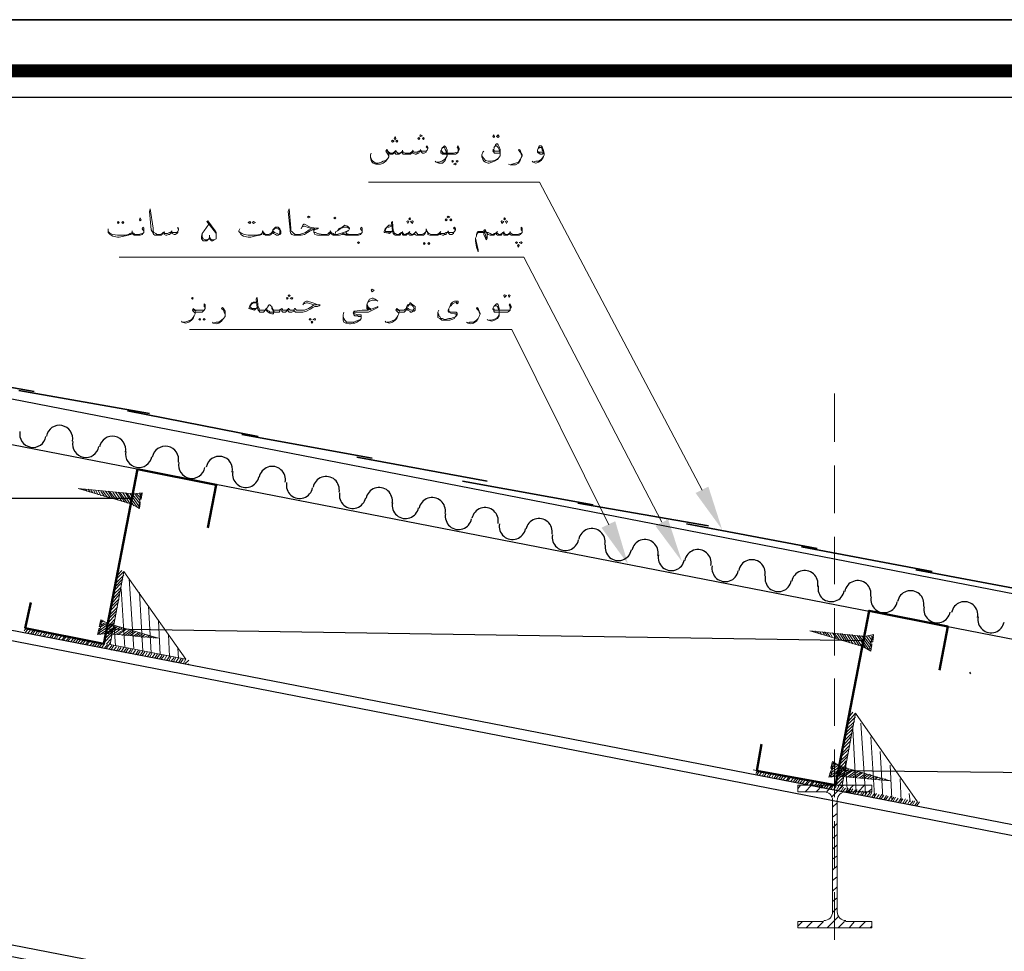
# Model space of a CAD drawing. Header units: metres. Extents: x -18 to 342, y 4 to 63.
# Tile 169 of 173: x 290 to 301, y 54 to 63. Entities that reach past the tile are written whole.
import ezdxf

# ---------------------------------------------------------------- set-up
doc = ezdxf.new("R2010")
doc.units = ezdxf.units.M
doc.header["$MEASUREMENT"] = 0
for name, color, linetype in [('PDF_8', 7, 'Continuous'), ('PDF_boresh', 7, 'Continuous'), ('PDF_detail', 7, 'Continuous'), ('PDF_hatch-borshi', 7, 'Continuous'), ('PDF_KADR', 7, 'Continuous'), ('PDF_kaff', 7, 'Continuous'), ('PDF_khatchin', 7, 'Continuous'), ('PDF_Layer5', 7, 'Continuous'), ('PDF_textt', 7, 'Continuous')]:
    doc.layers.add(name, color=color, linetype=linetype)

msp = doc.modelspace()

# ---------------------------------------------------------------- linework, layer by layer
at = {"layer": 'PDF_8', "lineweight": 25}
for centre, start, end in [((290.659, 59.06), 348.9642, 168.9642), ((290.38, 59.108), 168.9642, 348.9642), ((291.218, 58.945), 348.9642, 168.9642), ((290.938, 59.002), 168.9642, 348.9642), ((291.776, 58.839), 348.9642, 168.9642), ((291.497, 58.896), 168.9642, 348.9642), ((292.345, 58.733), 348.9642, 168.9642), ((292.056, 58.781), 168.9642, 348.9642), ((292.903, 58.627), 348.9643, 168.9644), ((292.624, 58.685), 168.9643, 348.9644), ((293.192, 58.569), 168.9643, 348.9644), ((293.471, 58.521), 348.9643, 168.9644), ((293.751, 58.463), 168.9643, 348.9644), ((294.03, 58.405), 348.9643, 168.9644), ((294.309, 58.357), 168.9643, 348.9644), ((294.589, 58.299), 348.9643, 168.9644), ((294.868, 58.241), 168.9643, 348.9644), ((295.147, 58.193), 348.9643, 168.9644), ((295.436, 58.136), 168.9643, 348.9644), ((295.716, 58.078), 348.9643, 168.9644), ((295.995, 58.02), 168.9643, 348.9644), ((296.274, 57.972), 348.9643, 168.9644), ((296.553, 57.914), 168.9643, 348.9644), ((296.833, 57.856), 348.9643, 168.9644), ((297.112, 57.808), 168.9643, 348.9644), ((297.391, 57.75), 348.9643, 168.9644), ((297.96, 57.644), 348.9643, 168.9644), ((297.68, 57.692), 168.9643, 348.9644), ((298.518, 57.529), 348.9643, 168.9644), ((298.239, 57.587), 168.9643, 348.9644), ((299.077, 57.423), 348.9643, 168.9644), ((298.798, 57.481), 168.9643, 348.9644), ((299.635, 57.317), 348.9643, 168.9644), ((299.356, 57.365), 168.9643, 348.9644), ((300.204, 57.201), 348.9643, 168.9644), ((299.915, 57.259), 168.9643, 348.9644), ((300.483, 57.153), 168.9643, 348.9644)]:
    msp.add_arc(centre, 0.14, start, end, dxfattribs=at)
at = {"layer": 'PDF_boresh', "lineweight": 25}
for points in [[(309.32, 55.27), (309.406, 55.733), (289.142, 59.672)], [(300.257, 56.599), (300.266, 56.58)]]:
    msp.add_lwpolyline(points, dxfattribs=at)
at = {"layer": 'PDF_boresh', "lineweight": 30}
for points in [[(309.32, 55.27), (289.142, 59.19)], [(289.142, 53.797), (307.846, 50.166), (308.491, 53.479), (289.142, 57.235)], [(308.472, 53.363), (289.123, 57.129)], [(307.865, 50.281), (289.162, 53.912)]]:
    msp.add_lwpolyline(points, dxfattribs=at)
at = {"layer": 'PDF_detail', "lineweight": 25}
for points in [[(291.425, 58.429), (289.142, 58.429)], [(299.139, 56.927), (291.165, 57.052)], [(306.507, 55.482), (298.879, 55.559)]]:
    msp.add_lwpolyline(points, dxfattribs=at)
at = {"layer": 'PDF_detail', "lineweight": 18}
for points in [[(298.446, 55.367), (298.475, 55.405)], [(298.947, 55.338), (299.226, 55.338), (299.226, 55.405), (298.446, 55.405), (298.446, 55.338), (298.716, 55.338)], [(298.523, 55.338), (298.59, 55.405)], [(298.639, 55.338), (298.706, 55.405)], [(298.745, 55.328), (298.812, 55.405)], [(298.802, 55.28), (298.928, 55.405)], [(298.966, 55.338), (299.033, 55.405)], [(299.082, 55.338), (299.149, 55.405)], [(299.188, 55.338), (299.226, 55.367)], [(298.812, 55.241), (298.812, 54.066), (298.86, 54.115)], [(298.86, 54.066), (298.86, 55.241)], [(298.812, 55.174), (298.86, 55.222)], [(298.812, 55.068), (298.86, 55.107)], [(298.812, 54.952), (298.86, 55.001)], [(298.812, 54.846), (298.86, 54.885)], [(298.812, 54.731), (298.86, 54.779)], [(298.812, 54.625), (298.86, 54.663)], [(298.812, 54.509), (298.86, 54.558)], [(298.812, 54.403), (298.86, 54.442)], [(298.812, 54.288), (298.86, 54.336)], [(298.812, 54.182), (298.86, 54.22)], [(298.754, 53.903), (298.87, 54.018)], [(298.446, 53.922), (298.494, 53.97)], [(298.648, 53.903), (298.716, 53.97), (298.446, 53.97), (298.446, 53.903), (299.226, 53.903), (299.226, 53.97), (298.947, 53.97)], [(298.533, 53.903), (298.6, 53.97)], [(298.87, 53.903), (298.937, 53.97)], [(298.985, 53.903), (299.043, 53.97)], [(299.091, 53.903), (299.159, 53.97)], [(299.207, 53.903), (299.226, 53.922)]]:
    msp.add_lwpolyline(points, dxfattribs=at)
for centre, start, end in [((298.72, 55.246), 0.0055, 90), ((298.952, 55.246), 90, 180), ((298.72, 54.071), 270, 0), ((298.952, 54.071), 180, 270)]:
    msp.add_arc(centre, 0.0915, start, end, dxfattribs=at)
at = {"layer": 'PDF_hatch-borshi', "lineweight": 18}
for points in [[(291.261, 57.582), (291.338, 57.659)], [(291.271, 57.659), (291.29, 57.678)], [(291.271, 57.62), (291.319, 57.668)], [(291.232, 57.457), (291.319, 57.543)], [(291.242, 57.495), (291.329, 57.582)], [(291.251, 57.534), (291.338, 57.62)], [(291.444, 56.84), (291.396, 57.582)], [(291.213, 57.322), (291.29, 57.418)], [(291.223, 57.408), (291.309, 57.495)], [(291.223, 57.37), (291.3, 57.457)], [(291.348, 56.859), (291.309, 57.476)], [(291.512, 56.773), (291.54, 56.821), (291.502, 57.437)], [(291.194, 57.245), (291.28, 57.331)], [(291.203, 57.283), (291.29, 57.37)], [(291.174, 57.158), (291.261, 57.245)], [(291.184, 57.196), (291.271, 57.283)], [(291.627, 56.802), (291.598, 57.293)], [(291.155, 57.033), (291.232, 57.119)], [(291.165, 57.071), (291.242, 57.158)], [(291.174, 57.119), (291.251, 57.206)], [(291.251, 56.879), (291.232, 57.11)], [(291.723, 56.782), (291.704, 57.139)], [(290.288, 57.033), (290.308, 57.062)], [(290.298, 57.013), (290.327, 57.052)], [(290.327, 57.004), (290.356, 57.052)], [(290.356, 57.004), (290.385, 57.042)], [(290.375, 56.994), (290.404, 57.042)], [(290.404, 56.994), (290.433, 57.033)], [(290.423, 56.985), (290.452, 57.033)], [(290.452, 56.985), (290.481, 57.023)], [(290.481, 56.975), (290.51, 57.023)], [(290.5, 56.975), (290.529, 57.013)], [(290.529, 56.965), (290.558, 57.013)], [(290.558, 56.965), (290.587, 57.004)], [(290.577, 56.956), (290.606, 57.004)], [(291.136, 56.946), (291.223, 57.033)], [(291.146, 56.994), (291.232, 57.071)], [(290.606, 56.956), (290.635, 56.994)], [(290.625, 56.946), (290.654, 56.994)], [(290.654, 56.946), (290.683, 56.985)], [(290.683, 56.936), (290.712, 56.975)], [(290.703, 56.936), (290.731, 56.975)], [(290.731, 56.927), (290.76, 56.965)], [(290.751, 56.927), (290.78, 56.965)], [(290.78, 56.917), (290.808, 56.956)], [(290.808, 56.917), (290.837, 56.956)], [(290.828, 56.908), (290.857, 56.946)], [(290.857, 56.908), (290.885, 56.946)], [(290.876, 56.898), (290.914, 56.936)], [(290.905, 56.898), (290.934, 56.936)], [(290.934, 56.888), (290.963, 56.927)], [(290.953, 56.888), (290.982, 56.927)], [(290.982, 56.879), (291.011, 56.917)], [(291.011, 56.879), (291.04, 56.917)], [(291.03, 56.869), (291.059, 56.908)], [(291.059, 56.869), (291.088, 56.908)], [(291.078, 56.859), (291.107, 56.898)], [(291.107, 56.859), (291.136, 56.898)], [(291.126, 56.908), (291.213, 56.994)], [(291.155, 56.898), (291.203, 56.946)], [(291.155, 56.85), (291.184, 56.888), (291.194, 56.908)], [(291.791, 56.725), (291.82, 56.763), (291.81, 56.994)], [(291.136, 56.85), (291.165, 56.888)], [(291.184, 56.84), (291.213, 56.879)], [(291.203, 56.831), (291.232, 56.879)], [(291.232, 56.831), (291.261, 56.869)], [(291.261, 56.821), (291.29, 56.869)], [(291.28, 56.821), (291.309, 56.859)], [(291.309, 56.811), (291.338, 56.859)], [(291.338, 56.811), (291.367, 56.85)], [(291.357, 56.802), (291.386, 56.85)], [(291.386, 56.802), (291.415, 56.84)], [(291.406, 56.792), (291.434, 56.84)], [(291.434, 56.792), (291.463, 56.831)], [(291.463, 56.782), (291.492, 56.831)], [(291.483, 56.782), (291.512, 56.821)], [(291.531, 56.773), (291.56, 56.811)], [(291.56, 56.763), (291.589, 56.811)], [(291.589, 56.763), (291.617, 56.802)], [(291.608, 56.753), (291.637, 56.802)], [(291.637, 56.753), (291.666, 56.792)], [(291.666, 56.744), (291.695, 56.792)], [(291.887, 56.705), (291.916, 56.744), (291.906, 56.85)], [(291.685, 56.744), (291.714, 56.782)], [(291.714, 56.734), (291.743, 56.782)], [(291.733, 56.734), (291.762, 56.773)], [(291.762, 56.725), (291.791, 56.773)], [(291.81, 56.715), (291.839, 56.763)], [(291.839, 56.715), (291.868, 56.753)], [(291.858, 56.705), (291.887, 56.753)], [(291.916, 56.696), (291.945, 56.744)], [(291.935, 56.696), (291.964, 56.734)], [(291.964, 56.686), (291.993, 56.734)], [(291.983, 56.686), (292.022, 56.725)], [(292.012, 56.676), (292.022, 56.686)], [(298.976, 56.118), (299.024, 56.176)], [(298.985, 56.166), (299.005, 56.185)], [(298.956, 55.993), (299.043, 56.079)], [(298.966, 56.041), (299.053, 56.127)], [(298.976, 56.079), (299.053, 56.166)], [(299.062, 55.338), (299.024, 56.002), (298.937, 55.916)], [(298.947, 55.954), (299.033, 56.041)], [(299.159, 55.318), (299.111, 56.06)], [(298.918, 55.79), (299.005, 55.877)], [(298.928, 55.867), (299.014, 55.954)], [(298.928, 55.829), (299.005, 55.916)], [(299.255, 55.299), (299.216, 55.916)], [(298.899, 55.704), (298.985, 55.79)], [(298.908, 55.742), (298.995, 55.829)], [(299.342, 55.28), (299.313, 55.761)], [(298.879, 55.617), (298.966, 55.704)], [(298.879, 55.578), (298.956, 55.665)], [(298.889, 55.655), (298.976, 55.742)], [(298.003, 55.53), (298.022, 55.559)], [(298.013, 55.511), (298.041, 55.559)], [(298.041, 55.511), (298.07, 55.55)], [(298.07, 55.501), (298.099, 55.55)], [(298.86, 55.492), (298.937, 55.578)], [(298.87, 55.53), (298.947, 55.617)], [(298.966, 55.357), (298.947, 55.646)], [(299.438, 55.261), (299.419, 55.617)], [(298.09, 55.501), (298.119, 55.54)], [(298.119, 55.492), (298.147, 55.54)], [(298.138, 55.492), (298.167, 55.53)], [(298.167, 55.482), (298.196, 55.53)], [(298.196, 55.482), (298.224, 55.521)], [(298.215, 55.473), (298.244, 55.511)], [(298.244, 55.473), (298.273, 55.511)], [(298.263, 55.463), (298.292, 55.501)], [(298.292, 55.463), (298.321, 55.501)], [(298.321, 55.453), (298.35, 55.492)], [(298.34, 55.453), (298.369, 55.492)], [(298.369, 55.444), (298.398, 55.482)], [(298.398, 55.444), (298.427, 55.482)], [(298.417, 55.434), (298.446, 55.473)], [(298.446, 55.434), (298.475, 55.473)], [(298.465, 55.424), (298.494, 55.463)], [(298.494, 55.424), (298.523, 55.463)], [(298.523, 55.415), (298.552, 55.453)], [(298.542, 55.415), (298.571, 55.453)], [(298.571, 55.405), (298.6, 55.444)], [(298.59, 55.405), (298.619, 55.444)], [(298.841, 55.405), (298.928, 55.492)], [(298.851, 55.453), (298.937, 55.53)], [(298.87, 55.395), (298.918, 55.453)], [(299.534, 55.241), (299.525, 55.473)], [(298.619, 55.395), (298.648, 55.434)], [(298.648, 55.395), (298.677, 55.434)], [(298.668, 55.386), (298.696, 55.424)], [(298.696, 55.376), (298.725, 55.424)], [(298.716, 55.376), (298.754, 55.415)], [(298.745, 55.367), (298.773, 55.415)], [(298.773, 55.367), (298.802, 55.405)], [(298.793, 55.357), (298.822, 55.405)], [(298.822, 55.357), (298.851, 55.395)], [(298.851, 55.347), (298.879, 55.395)], [(298.87, 55.347), (298.899, 55.386)], [(298.899, 55.395), (298.908, 55.405)], [(298.899, 55.338), (298.928, 55.386)], [(298.918, 55.338), (298.947, 55.376)], [(298.947, 55.328), (298.976, 55.376)], [(298.976, 55.328), (299.005, 55.367)], [(298.995, 55.318), (299.024, 55.367)], [(299.024, 55.318), (299.053, 55.357)], [(299.043, 55.309), (299.072, 55.357)], [(299.072, 55.309), (299.101, 55.347)], [(299.101, 55.299), (299.13, 55.347)], [(299.12, 55.299), (299.149, 55.338)], [(299.149, 55.29), (299.178, 55.338)], [(299.178, 55.29), (299.207, 55.328)], [(299.197, 55.28), (299.226, 55.328)], [(299.226, 55.28), (299.255, 55.318)], [(299.245, 55.27), (299.274, 55.318)], [(299.274, 55.27), (299.303, 55.309)], [(299.303, 55.261), (299.332, 55.309)], [(299.322, 55.261), (299.351, 55.299)], [(299.351, 55.251), (299.38, 55.299)], [(299.371, 55.251), (299.399, 55.29)], [(299.399, 55.241), (299.428, 55.29)], [(299.428, 55.241), (299.457, 55.28)], [(299.448, 55.232), (299.477, 55.28)], [(299.477, 55.232), (299.505, 55.27)], [(299.505, 55.222), (299.534, 55.27)], [(299.525, 55.222), (299.554, 55.261)], [(299.554, 55.212), (299.582, 55.261)], [(299.573, 55.212), (299.602, 55.251)], [(299.602, 55.203), (299.631, 55.251)], [(299.631, 55.232), (299.621, 55.318)], [(299.631, 55.203), (299.66, 55.241)], [(299.65, 55.193), (299.679, 55.241)], [(299.679, 55.193), (299.708, 55.232)], [(299.698, 55.184), (299.727, 55.232)], [(299.727, 55.184), (299.727, 55.184)]]:
    msp.add_lwpolyline(points, dxfattribs=at)
at = {"layer": 'PDF_KADR', "lineweight": 25}
for points in [[(257.61, 4.013), (341.7, 4.013), (341.7, 63.476), (257.61, 63.476)], [(257.61, 63.476), (341.7, 63.476), (341.7, 4.013), (257.61, 4.013)], [(258.428, 4.832), (340.756, 4.832), (340.756, 62.657), (258.428, 62.657)]]:
    msp.add_lwpolyline(points, close=True, dxfattribs=at)
at = {"layer": 'PDF_KADR', "lineweight": 0, "const_width": 0.135}
msp.add_lwpolyline([(258.149, 62.937), (258.149, 4.552), (341.026, 4.552), (341.026, 62.937)], close=True, dxfattribs=at)
at = {"layer": 'PDF_kaff', "lineweight": 20}
for points in [[(291.415, 58.371), (290.857, 58.535), (291.444, 58.477)], [(291.155, 57.004), (291.704, 56.956), (291.174, 57.11)], [(299.13, 56.869), (298.571, 57.033), (299.149, 56.975)], [(298.87, 55.501), (299.419, 55.453), (298.889, 55.607)]]:
    msp.add_lwpolyline(points, close=True, dxfattribs=at)
for points in [[(290.885, 58.526), (290.885, 58.535)], [(290.924, 58.516), (290.914, 58.526)], [(290.953, 58.506), (290.934, 58.526)], [(290.982, 58.497), (290.963, 58.526)], [(291.011, 58.487), (290.991, 58.516)], [(291.04, 58.477), (291.02, 58.516)], [(291.068, 58.468), (291.04, 58.516)], [(291.097, 58.458), (291.068, 58.516)], [(291.136, 58.449), (291.097, 58.506)], [(291.165, 58.439), (291.117, 58.506)], [(291.194, 58.439), (291.146, 58.506)], [(291.223, 58.429), (291.174, 58.506)], [(291.251, 58.42), (291.194, 58.497)], [(291.28, 58.41), (291.223, 58.497)], [(291.319, 58.4), (291.251, 58.497)], [(291.348, 58.391), (291.28, 58.497)], [(291.377, 58.381), (291.3, 58.487)], [(291.406, 58.371), (291.329, 58.487)], [(291.444, 58.352), (291.425, 58.381), (291.357, 58.487)], [(291.483, 58.333), (291.425, 58.41), (291.377, 58.477)], [(291.502, 58.333), (291.492, 58.352), (291.434, 58.439), (291.406, 58.477)], [(291.512, 58.362), (291.502, 58.381), (291.434, 58.468), (291.434, 58.477)], [(291.444, 58.477), (291.531, 58.487), (291.521, 58.42), (291.502, 58.42)], [(291.502, 58.41), (291.454, 58.477)], [(291.512, 58.439), (291.473, 58.477)], [(291.521, 58.487), (291.492, 58.323)], [(291.512, 58.458), (291.502, 58.487)], [(291.531, 58.468), (291.521, 58.477)], [(291.502, 58.391), (291.512, 58.391), (291.502, 58.323), (291.415, 58.371)], [(291.521, 58.439), (291.512, 58.449)], [(291.512, 58.42), (291.512, 58.42)], [(291.512, 58.391), (291.512, 58.391)], [(291.088, 57.081), (291.097, 57.081), (291.078, 57.081), (291.097, 57.148), (291.174, 57.11)], [(291.107, 57.148), (291.078, 56.994)], [(291.088, 57.129), (291.107, 57.139)], [(291.088, 57.071), (291.155, 57.11)], [(291.088, 57.1), (291.097, 57.11)], [(291.097, 57.119), (291.126, 57.139)], [(291.097, 57.091), (291.136, 57.119)], [(291.088, 57.052), (291.078, 57.062), (291.059, 56.994), (291.155, 57.004)], [(291.068, 57.004), (291.078, 57.013), (291.165, 57.071), (291.203, 57.1)], [(291.068, 57.033), (291.088, 57.042), (291.165, 57.1), (291.174, 57.1)], [(291.078, 57.062), (291.078, 57.062)], [(291.088, 56.994), (291.155, 57.042), (291.223, 57.091)], [(291.126, 57.004), (291.155, 57.013), (291.251, 57.081)], [(291.165, 57.004), (291.271, 57.081)], [(291.194, 57.004), (291.3, 57.071)], [(291.223, 56.994), (291.319, 57.062)], [(291.251, 56.994), (291.348, 57.052)], [(291.28, 56.994), (291.367, 57.052)], [(291.319, 56.985), (291.396, 57.042)], [(291.348, 56.985), (291.415, 57.033)], [(291.377, 56.985), (291.444, 57.033)], [(291.406, 56.985), (291.463, 57.023)], [(291.434, 56.975), (291.492, 57.013)], [(291.463, 56.975), (291.512, 57.004)], [(291.492, 56.975), (291.54, 57.004)], [(298.6, 57.023), (298.6, 57.033)], [(298.639, 57.013), (298.629, 57.033)], [(298.668, 57.004), (298.648, 57.023)], [(298.696, 56.994), (298.677, 57.023)], [(298.725, 56.994), (298.706, 57.023)], [(298.754, 56.985), (298.725, 57.023)], [(298.783, 56.975), (298.754, 57.013)], [(298.812, 56.965), (298.783, 57.013)], [(298.851, 56.956), (298.812, 57.013)], [(298.879, 56.946), (298.831, 57.004)], [(298.908, 56.936), (298.86, 57.004)], [(298.937, 56.927), (298.889, 57.004)], [(298.966, 56.917), (298.908, 57.004)], [(291.521, 56.965), (291.56, 56.994)], [(291.55, 56.965), (291.589, 56.985)], [(291.589, 56.965), (291.608, 56.985)], [(291.617, 56.965), (291.637, 56.975)], [(291.646, 56.956), (291.656, 56.965)], [(291.675, 56.956), (291.675, 56.956)], [(298.995, 56.908), (298.937, 56.994)], [(299.024, 56.898), (298.966, 56.994)], [(299.062, 56.888), (298.985, 56.994)], [(299.091, 56.879), (299.014, 56.994)], [(299.12, 56.869), (299.043, 56.985)], [(299.159, 56.859), (299.139, 56.888), (299.072, 56.985)], [(299.245, 56.965), (299.236, 56.985), (299.197, 56.831), (299.139, 56.917), (299.091, 56.985)], [(299.216, 56.84), (299.207, 56.85), (299.149, 56.936), (299.12, 56.985)], [(299.13, 56.869), (299.216, 56.821), (299.226, 56.888), (299.226, 56.898)], [(299.226, 56.869), (299.216, 56.879), (299.149, 56.965), (299.149, 56.975), (299.245, 56.994), (299.236, 56.917), (299.216, 56.917)], [(299.216, 56.908), (299.168, 56.975)], [(299.226, 56.936), (299.188, 56.985)], [(299.226, 56.965), (299.216, 56.985)], [(299.226, 56.917), (299.216, 56.927)], [(299.226, 56.888), (299.216, 56.898)], [(299.236, 56.936), (299.226, 56.956)], [(298.783, 55.53), (298.802, 55.54), (298.879, 55.598), (298.889, 55.607), (298.812, 55.655), (298.793, 55.588), (298.802, 55.578), (298.812, 55.588)], [(298.802, 55.559), (298.793, 55.559), (298.773, 55.492), (298.87, 55.501)], [(298.783, 55.501), (298.793, 55.511), (298.879, 55.569), (298.918, 55.598)], [(298.822, 55.646), (298.793, 55.492)], [(298.793, 55.559), (298.793, 55.559)], [(298.802, 55.627), (298.822, 55.636)], [(298.802, 55.569), (298.87, 55.617)], [(298.802, 55.598), (298.812, 55.607)], [(298.802, 55.492), (298.87, 55.55), (298.937, 55.588)], [(298.812, 55.627), (298.831, 55.636)], [(298.812, 55.598), (298.851, 55.627)], [(298.841, 55.501), (298.87, 55.521), (298.966, 55.588)], [(298.879, 55.501), (298.985, 55.578)], [(298.908, 55.501), (299.014, 55.569)], [(298.937, 55.501), (299.033, 55.569)], [(298.966, 55.492), (299.062, 55.559)], [(298.995, 55.492), (299.082, 55.55)], [(299.024, 55.492), (299.111, 55.54)], [(299.062, 55.492), (299.13, 55.54)], [(299.091, 55.482), (299.159, 55.53)], [(299.12, 55.482), (299.178, 55.521)], [(299.149, 55.482), (299.207, 55.521)], [(299.178, 55.473), (299.226, 55.511)], [(299.207, 55.473), (299.255, 55.501)], [(299.236, 55.473), (299.274, 55.492)], [(299.265, 55.473), (299.294, 55.492)], [(299.294, 55.463), (299.322, 55.482)], [(299.332, 55.463), (299.342, 55.473)], [(299.361, 55.463), (299.371, 55.473)], [(299.39, 55.453), (299.39, 55.463)]]:
    msp.add_lwpolyline(points, dxfattribs=at)
at = {"layer": 'PDF_khatchin', "lineweight": 18}
for points in [[(298.831, 59.026), (298.831, 59.537)], [(298.831, 58.275), (298.831, 58.776)], [(298.831, 57.524), (298.831, 58.025)], [(298.831, 56.773), (298.831, 57.274)], [(298.831, 56.031), (298.831, 56.532)], [(298.831, 55.28), (298.831, 55.781)], [(298.831, 54.529), (298.831, 55.029)], [(298.831, 53.777), (298.831, 54.278)]]:
    msp.add_lwpolyline(points, dxfattribs=at)
at = {"layer": 'PDF_Layer5', "lineweight": 35}
for points in [[(290.394, 59.556), (289.142, 59.778)], [(291.608, 59.325), (290.231, 59.566)], [(292.754, 59.084), (291.377, 59.354)], [(293.958, 58.853), (292.581, 59.103)], [(295.171, 58.612), (293.794, 58.863)], [(296.289, 58.362), (294.911, 58.612)], [(297.502, 58.14), (296.125, 58.381)], [(298.648, 57.9), (297.271, 58.16)], [(299.862, 57.659), (298.485, 57.919)], [(301.075, 57.418), (299.688, 57.678)]]:
    msp.add_lwpolyline(points, dxfattribs=at)
at = {"layer": 'PDF_Layer5', "lineweight": 50}
msp.add_lwpolyline([(291.126, 56.898), (291.483, 58.737)], close=True, dxfattribs=at)
for points in [[(292.224, 58.121), (292.311, 58.574), (291.483, 58.737)], [(291.126, 56.898), (290.298, 57.062), (290.356, 57.331)], [(299.939, 56.619), (300.026, 57.081), (299.197, 57.245), (298.841, 55.405), (298.013, 55.559), (298.061, 55.838)]]:
    msp.add_lwpolyline(points, dxfattribs=at)
at = {"layer": 'PDF_Layer5', "lineweight": 13}
msp.add_lwpolyline([(291.194, 56.888), (291.993, 56.734), (291.338, 57.659)], close=True, dxfattribs=at)
for points in [[(299.708, 55.232), (299.053, 56.166), (298.908, 55.386)], [(297.974, 55.569), (298.773, 55.415)]]:
    msp.add_lwpolyline(points, dxfattribs=at)
at = {"layer": 'PDF_textt', "lineweight": 20}
for points in [[(294.17, 62.185), (294.189, 62.195), (294.17, 62.205), (294.16, 62.195)], [(294.199, 62.214), (294.208, 62.224), (294.199, 62.243), (294.189, 62.224)], [(294.218, 62.185), (294.228, 62.195), (294.218, 62.205), (294.208, 62.195)], [(294.449, 62.214), (294.459, 62.224), (294.449, 62.234), (294.439, 62.224)], [(294.468, 62.243), (294.488, 62.253), (294.468, 62.262), (294.459, 62.253)], [(294.497, 62.214), (294.507, 62.224), (294.497, 62.234), (294.488, 62.224)], [(295.239, 62.234), (295.248, 62.243), (295.239, 62.262), (295.229, 62.243)], [(295.287, 62.234), (295.297, 62.243), (295.287, 62.262), (295.268, 62.243)], [(294.805, 61.993), (294.815, 61.983), (294.805, 61.974), (294.796, 61.983)], [(294.854, 61.993), (294.863, 61.983), (294.854, 61.974), (294.844, 61.983)], [(294.834, 61.964), (294.844, 61.954), (294.834, 61.945), (294.815, 61.954)], [(291.512, 61.357), (291.521, 61.367), (291.512, 61.386), (291.502, 61.367)], [(293.284, 61.386), (293.303, 61.396), (293.284, 61.405), (293.274, 61.396)], [(293.563, 61.376), (293.573, 61.386), (293.563, 61.396), (293.553, 61.386)], [(294.353, 61.367), (294.362, 61.376), (294.353, 61.386), (294.343, 61.376)], [(294.738, 61.357), (294.748, 61.367), (294.738, 61.376), (294.728, 61.367)], [(294.757, 61.386), (294.777, 61.396), (294.757, 61.405), (294.748, 61.396)], [(294.786, 61.357), (294.796, 61.367), (294.786, 61.376), (294.777, 61.367)], [(295.354, 61.367), (295.364, 61.376), (295.354, 61.386), (295.345, 61.376)], [(291.28, 61.348), (291.29, 61.338), (291.28, 61.328), (291.271, 61.338)], [(291.329, 61.348), (291.338, 61.338), (291.329, 61.328), (291.319, 61.338)], [(292.667, 61.348), (292.677, 61.338), (292.667, 61.328), (292.648, 61.338)], [(292.706, 61.348), (292.725, 61.338), (292.706, 61.328), (292.696, 61.338)], [(292.908, 61.232), (292.908, 61.261), (292.927, 61.28), (292.937, 61.29), (292.947, 61.29), (292.966, 61.29), (292.985, 61.27), (292.995, 61.251), (292.995, 61.242), (292.995, 61.232), (292.995, 61.222), (292.985, 61.213), (292.975, 61.213), (292.966, 61.203), (292.947, 61.203), (292.937, 61.213), (292.918, 61.222)], [(294.333, 61.328), (294.343, 61.348), (294.333, 61.357), (294.324, 61.348)], [(294.382, 61.328), (294.391, 61.348), (294.382, 61.357), (294.362, 61.348)], [(295.325, 61.328), (295.345, 61.348), (295.325, 61.357), (295.316, 61.348)], [(295.374, 61.328), (295.383, 61.348), (295.374, 61.357), (295.364, 61.348)], [(293.813, 61.116), (293.823, 61.126), (293.813, 61.136), (293.804, 61.126)], [(294.507, 61.126), (294.516, 61.116), (294.507, 61.107), (294.497, 61.116)], [(294.555, 61.126), (294.565, 61.116), (294.555, 61.107), (294.545, 61.116)], [(295.48, 61.136), (295.489, 61.126), (295.48, 61.116), (295.47, 61.126)], [(295.499, 61.107), (295.508, 61.097), (295.499, 61.078), (295.489, 61.097)], [(295.528, 61.136), (295.537, 61.126), (295.528, 61.116), (295.508, 61.126)], [(293.958, 60.606), (293.977, 60.625), (293.958, 60.635), (293.948, 60.625)], [(292.061, 60.529), (292.07, 60.539), (292.061, 60.548), (292.051, 60.539)], [(293.062, 60.529), (293.072, 60.539), (293.062, 60.548), (293.053, 60.539)], [(293.081, 60.558), (293.091, 60.567), (293.081, 60.577), (293.072, 60.567)], [(293.11, 60.529), (293.12, 60.539), (293.11, 60.548), (293.091, 60.539)], [(295.354, 60.577), (295.374, 60.567), (295.354, 60.548), (295.345, 60.567)], [(295.403, 60.577), (295.412, 60.567), (295.403, 60.548), (295.393, 60.567)], [(294.314, 60.433), (294.324, 60.452), (294.333, 60.471), (294.353, 60.481), (294.353, 60.49), (294.362, 60.49), (294.372, 60.481), (294.401, 60.461), (294.411, 60.452), (294.411, 60.433), (294.411, 60.413), (294.401, 60.404), (294.391, 60.404), (294.372, 60.394), (294.362, 60.394), (294.353, 60.404), (294.333, 60.413)], [(292.138, 60.327), (292.147, 60.317), (292.138, 60.307), (292.128, 60.317)], [(292.186, 60.327), (292.195, 60.317), (292.186, 60.307), (292.176, 60.317)], [(293.303, 60.327), (293.313, 60.317), (293.303, 60.307), (293.293, 60.317)], [(293.351, 60.327), (293.361, 60.317), (293.351, 60.307), (293.332, 60.317)], [(293.322, 60.298), (293.332, 60.288), (293.322, 60.278), (293.313, 60.288)]]:
    msp.add_lwpolyline(points, close=True, dxfattribs=at)
for points in [[(294.131, 62.041), (294.122, 62.06), (294.102, 62.089), (294.112, 62.108), (294.122, 62.089), (294.131, 62.08), (294.15, 62.07), (294.17, 62.07), (294.189, 62.08), (294.199, 62.089), (294.208, 62.089), (294.218, 62.08), (294.228, 62.07), (294.247, 62.07), (294.266, 62.08), (294.276, 62.089), (294.285, 62.08), (294.305, 62.07), (294.324, 62.07), (294.353, 62.07), (294.372, 62.08), (294.382, 62.089), (294.401, 62.08), (294.411, 62.08), (294.43, 62.08), (294.449, 62.089), (294.459, 62.089), (294.468, 62.099), (294.478, 62.089), (294.488, 62.089), (294.507, 62.089), (294.526, 62.089), (294.536, 62.099)], [(294.545, 62.118), (294.526, 62.137), (294.536, 62.147), (294.545, 62.128), (294.545, 62.118), (294.536, 62.099), (294.526, 62.089), (294.526, 62.08), (294.507, 62.07), (294.488, 62.07), (294.478, 62.08), (294.468, 62.089), (294.459, 62.089), (294.449, 62.07), (294.439, 62.07), (294.42, 62.06), (294.411, 62.06), (294.391, 62.07), (294.382, 62.07), (294.382, 62.089), (294.372, 62.07), (294.362, 62.06), (294.343, 62.06), (294.324, 62.06), (294.305, 62.06), (294.285, 62.06), (294.276, 62.07), (294.266, 62.08), (294.256, 62.07), (294.237, 62.06), (294.228, 62.06), (294.208, 62.06), (294.199, 62.07), (294.199, 62.089), (294.189, 62.07), (294.17, 62.06), (294.16, 62.06), (294.15, 62.06), (294.131, 62.07), (294.112, 62.099)], [(294.208, 62.099), (294.208, 62.089)], [(294.276, 62.099), (294.276, 62.089)], [(294.391, 62.099), (294.382, 62.089)], [(294.468, 62.108), (294.468, 62.099)], [(294.863, 62.089), (294.863, 62.108), (294.863, 62.118), (294.854, 62.128), (294.863, 62.147), (294.863, 62.137), (294.873, 62.118), (294.873, 62.108), (294.863, 62.089), (294.863, 62.08), (294.854, 62.07), (294.834, 62.06), (294.815, 62.06), (294.777, 62.06), (294.719, 62.06), (294.699, 62.06), (294.69, 62.07), (294.68, 62.07), (294.68, 62.089), (294.69, 62.118), (294.709, 62.137), (294.719, 62.147), (294.738, 62.128), (294.748, 62.099), (294.748, 62.07), (294.748, 62.041), (294.738, 62.022), (294.728, 61.993), (294.699, 61.964), (294.661, 61.964), (294.632, 61.974), (294.622, 61.983)], [(294.69, 62.118), (294.699, 62.128), (294.709, 62.128), (294.719, 62.128), (294.728, 62.108), (294.738, 62.089), (294.738, 62.08), (294.748, 62.041), (294.738, 62.022), (294.719, 62.002), (294.69, 61.983), (294.661, 61.974), (294.642, 61.974)], [(294.68, 62.099), (294.69, 62.089), (294.699, 62.08), (294.709, 62.07), (294.777, 62.07), (294.815, 62.07), (294.854, 62.08), (294.863, 62.08)], [(295.306, 62.07), (295.258, 62.07), (295.248, 62.07), (295.239, 62.08), (295.229, 62.089), (295.239, 62.108), (295.248, 62.137), (295.258, 62.157), (295.268, 62.166), (295.277, 62.166), (295.287, 62.157), (295.297, 62.137), (295.306, 62.108), (295.306, 62.089), (295.306, 62.06), (295.306, 62.041), (295.287, 62.012), (295.277, 62.002), (295.248, 61.983), (295.22, 61.974), (295.191, 61.964), (295.181, 61.964), (295.152, 61.974), (295.133, 61.983), (295.123, 62.002), (295.114, 62.031), (295.114, 62.041), (295.114, 62.051), (295.123, 62.08), (295.133, 62.089)], [(295.297, 62.089), (295.258, 62.089), (295.248, 62.089), (295.239, 62.099), (295.229, 62.108)], [(295.239, 62.128), (295.248, 62.137), (295.258, 62.147), (295.268, 62.147), (295.277, 62.137), (295.287, 62.128), (295.297, 62.108), (295.306, 62.06)], [(295.537, 62.041), (295.528, 62.06), (295.518, 62.08), (295.499, 62.099), (295.508, 62.108), (295.518, 62.099), (295.528, 62.07), (295.537, 62.051), (295.537, 62.041), (295.528, 62.022), (295.518, 61.993), (295.499, 61.964), (295.47, 61.945), (295.441, 61.945), (295.412, 61.945), (295.393, 61.954)], [(295.759, 62.07), (295.749, 62.06), (295.73, 62.06), (295.72, 62.07), (295.711, 62.07), (295.701, 62.08), (295.701, 62.089), (295.701, 62.099), (295.711, 62.128), (295.72, 62.147), (295.73, 62.147), (295.74, 62.147), (295.749, 62.137), (295.759, 62.108), (295.769, 62.07), (295.769, 62.051), (295.759, 62.022), (295.74, 61.993), (295.711, 61.974), (295.682, 61.964), (295.653, 61.974), (295.643, 61.983)], [(295.711, 62.118), (295.72, 62.128), (295.73, 62.128), (295.74, 62.128), (295.749, 62.118), (295.749, 62.099), (295.759, 62.089), (295.769, 62.051), (295.759, 62.031), (295.74, 62.002), (295.711, 61.983), (295.682, 61.983), (295.653, 61.974)], [(295.759, 62.08), (295.74, 62.08), (295.73, 62.08), (295.711, 62.08), (295.701, 62.089), (295.701, 62.099)], [(294.131, 62.07), (294.131, 62.041), (294.131, 62.031), (294.122, 62.012), (294.102, 61.983), (294.073, 61.964), (294.045, 61.954), (294.016, 61.954), (293.996, 61.954), (293.967, 61.964), (293.958, 61.974), (293.948, 61.993), (293.939, 62.022), (293.939, 62.051), (293.948, 62.07)], [(293.939, 62.031), (293.948, 62.012), (293.958, 61.993), (293.977, 61.974), (293.996, 61.964), (294.016, 61.964), (294.054, 61.974), (294.073, 61.983), (294.102, 61.993), (294.122, 62.012)], [(295.287, 62.012), (295.268, 62.002), (295.248, 61.993), (295.21, 61.983), (295.181, 61.983), (295.152, 61.993), (295.133, 62.012), (295.114, 62.041), (295.114, 62.051)], [(295.412, 61.945), (295.431, 61.954), (295.47, 61.964), (295.499, 61.974), (295.518, 62.002), (295.528, 62.022)], [(297.435, 58.516), (295.72, 61.762), (293.919, 61.762)], [(291.916, 61.261), (291.906, 61.28), (291.906, 61.29), (291.916, 61.27), (291.916, 61.261), (291.906, 61.242), (291.906, 61.232), (291.897, 61.222), (291.878, 61.213), (291.868, 61.213), (291.849, 61.222), (291.839, 61.232), (291.82, 61.213), (291.81, 61.213), (291.791, 61.203), (291.781, 61.203), (291.762, 61.213), (291.752, 61.232), (291.743, 61.213), (291.733, 61.203), (291.714, 61.203), (291.695, 61.203), (291.685, 61.203), (291.666, 61.203), (291.656, 61.213), (291.646, 61.222), (291.637, 61.242), (291.627, 61.261), (291.608, 61.453), (291.617, 61.482), (291.646, 61.28), (291.646, 61.251), (291.646, 61.242), (291.656, 61.232), (291.675, 61.222), (291.685, 61.213), (291.695, 61.213), (291.723, 61.213), (291.743, 61.222), (291.752, 61.232), (291.762, 61.232), (291.772, 61.222), (291.781, 61.222), (291.8, 61.222), (291.82, 61.232), (291.839, 61.232), (291.839, 61.242), (291.849, 61.232), (291.858, 61.232), (291.887, 61.232), (291.897, 61.232), (291.906, 61.242)], [(293.207, 61.27), (293.226, 61.309), (293.236, 61.319), (293.245, 61.319), (293.303, 61.29), (293.361, 61.28), (293.39, 61.28), (293.38, 61.27), (293.351, 61.261), (293.332, 61.261), (293.303, 61.251), (293.274, 61.232), (293.245, 61.213), (293.207, 61.203), (293.149, 61.203), (293.13, 61.203), (293.11, 61.213), (293.101, 61.222), (293.091, 61.242), (293.091, 61.261), (293.072, 61.453), (293.081, 61.482), (293.101, 61.28), (293.101, 61.251), (293.11, 61.242), (293.12, 61.232), (293.13, 61.222), (293.149, 61.213), (293.187, 61.213), (293.226, 61.222), (293.255, 61.232), (293.293, 61.261), (293.322, 61.27), (293.351, 61.27), (293.322, 61.27), (293.245, 61.299), (293.236, 61.299), (293.216, 61.29)], [(291.55, 61.232), (291.55, 61.251), (291.54, 61.261), (291.531, 61.27), (291.54, 61.29), (291.55, 61.28), (291.55, 61.261), (291.55, 61.251), (291.55, 61.232), (291.54, 61.222), (291.531, 61.213), (291.512, 61.203), (291.492, 61.203), (291.463, 61.203), (291.454, 61.203), (291.444, 61.203), (291.444, 61.213), (291.434, 61.213), (291.425, 61.232), (291.425, 61.251), (291.425, 61.232), (291.415, 61.213), (291.406, 61.213), (291.386, 61.203), (291.338, 61.193), (291.29, 61.184), (291.271, 61.184), (291.223, 61.193), (291.194, 61.213), (291.174, 61.232), (291.174, 61.242), (291.174, 61.251), (291.174, 61.27)], [(292.311, 61.165), (292.292, 61.155), (292.272, 61.155), (292.253, 61.165), (292.243, 61.184), (292.234, 61.165), (292.224, 61.155), (292.215, 61.145), (292.195, 61.145), (292.186, 61.145), (292.176, 61.145), (292.157, 61.165), (292.157, 61.184), (292.157, 61.193), (292.166, 61.222), (292.186, 61.251), (292.234, 61.319)], [(292.243, 61.203), (292.243, 61.184), (292.243, 61.165), (292.253, 61.155), (292.263, 61.145), (292.272, 61.145), (292.292, 61.155), (292.311, 61.165), (292.311, 61.193), (292.311, 61.203), (292.311, 61.232), (292.301, 61.251), (292.224, 61.357), (292.215, 61.348), (292.292, 61.251), (292.311, 61.222), (292.311, 61.193)], [(292.908, 61.232), (292.898, 61.222), (292.889, 61.213), (292.879, 61.203), (292.86, 61.203), (292.841, 61.203), (292.831, 61.203), (292.821, 61.213), (292.812, 61.213), (292.812, 61.232), (292.802, 61.251), (292.802, 61.232), (292.792, 61.213), (292.783, 61.213), (292.773, 61.203), (292.715, 61.193), (292.677, 61.184), (292.648, 61.184), (292.6, 61.193), (292.571, 61.213), (292.561, 61.232), (292.552, 61.242), (292.552, 61.251), (292.561, 61.27)], [(292.918, 61.261), (292.927, 61.27), (292.937, 61.28), (292.947, 61.28), (292.966, 61.27), (292.985, 61.261), (292.985, 61.242), (292.985, 61.232), (292.985, 61.222), (292.975, 61.213), (292.956, 61.222), (292.927, 61.232), (292.908, 61.251), (292.898, 61.232), (292.889, 61.222), (292.86, 61.213), (292.841, 61.213), (292.831, 61.213), (292.821, 61.222), (292.812, 61.232)], [(293.852, 61.232), (293.852, 61.251), (293.842, 61.261), (293.833, 61.27), (293.842, 61.29), (293.852, 61.28), (293.852, 61.261), (293.852, 61.251), (293.852, 61.232), (293.842, 61.222), (293.833, 61.213), (293.813, 61.203), (293.794, 61.203), (293.765, 61.203), (293.707, 61.203), (293.679, 61.203), (293.659, 61.213), (293.65, 61.222), (293.64, 61.213), (293.611, 61.203), (293.563, 61.203), (293.553, 61.203), (293.544, 61.203), (293.534, 61.213), (293.524, 61.222), (293.524, 61.232), (293.515, 61.251), (293.515, 61.232), (293.515, 61.222), (293.505, 61.213), (293.496, 61.203), (293.476, 61.203), (293.457, 61.203), (293.419, 61.203), (293.38, 61.203), (293.351, 61.213), (293.341, 61.232), (293.341, 61.251), (293.341, 61.27)], [(293.563, 61.213), (293.573, 61.242), (293.592, 61.251), (293.601, 61.27), (293.64, 61.29), (293.669, 61.309), (293.698, 61.299), (293.707, 61.29), (293.717, 61.28), (293.717, 61.27), (293.707, 61.251), (293.698, 61.251), (293.679, 61.232), (293.688, 61.222), (293.717, 61.213), (293.765, 61.213), (293.794, 61.213), (293.833, 61.222), (293.842, 61.222)], [(293.592, 61.251), (293.621, 61.27), (293.659, 61.29), (293.669, 61.29), (293.679, 61.29), (293.698, 61.29), (293.717, 61.27)], [(294.16, 61.299), (294.131, 61.29), (294.112, 61.29), (294.093, 61.261), (294.093, 61.251), (294.112, 61.242), (294.15, 61.242), (294.17, 61.251), (294.141, 61.222), (294.093, 61.232), (294.083, 61.232), (294.083, 61.242), (294.093, 61.27), (294.112, 61.29), (294.122, 61.299), (294.131, 61.309), (294.16, 61.309)], [(294.834, 61.261), (294.815, 61.28), (294.825, 61.29), (294.834, 61.27), (294.834, 61.261), (294.825, 61.242), (294.815, 61.232), (294.815, 61.222), (294.796, 61.213), (294.777, 61.213), (294.767, 61.222), (294.757, 61.232), (294.748, 61.232), (294.738, 61.213), (294.719, 61.213), (294.709, 61.203), (294.699, 61.203), (294.68, 61.213), (294.671, 61.213), (294.671, 61.232), (294.661, 61.213), (294.651, 61.203), (294.632, 61.203), (294.603, 61.203), (294.584, 61.203), (294.565, 61.203), (294.545, 61.213), (294.545, 61.222), (294.536, 61.242), (294.526, 61.27), (294.526, 61.242), (294.516, 61.222), (294.507, 61.213), (294.497, 61.203), (294.478, 61.203), (294.459, 61.203), (294.439, 61.203), (294.42, 61.203), (294.411, 61.213), (294.401, 61.222), (294.401, 61.213), (294.382, 61.203), (294.372, 61.203), (294.362, 61.203), (294.353, 61.203), (294.343, 61.213), (294.343, 61.232), (294.324, 61.213), (294.314, 61.203), (294.305, 61.203), (294.295, 61.203), (294.285, 61.203), (294.276, 61.213), (294.266, 61.232), (294.256, 61.213), (294.247, 61.203), (294.228, 61.203), (294.218, 61.203), (294.199, 61.203), (294.189, 61.213), (294.179, 61.222), (294.17, 61.251), (294.16, 61.338), (294.17, 61.348), (294.179, 61.251), (294.189, 61.232), (294.189, 61.222), (294.199, 61.222), (294.218, 61.213), (294.228, 61.213), (294.237, 61.213), (294.247, 61.222), (294.266, 61.232), (294.276, 61.232), (294.285, 61.222), (294.295, 61.213), (294.305, 61.213), (294.324, 61.222), (294.343, 61.232), (294.362, 61.222), (294.372, 61.213), (294.382, 61.213), (294.401, 61.222), (294.411, 61.232), (294.42, 61.232), (294.43, 61.222), (294.439, 61.213), (294.459, 61.213), (294.478, 61.213), (294.507, 61.222), (294.516, 61.232), (294.526, 61.242)], [(295.046, 61.174), (295.065, 61.097), (295.075, 61.049), (295.075, 61.03), (295.056, 61.078), (295.046, 61.145), (295.046, 61.174), (295.056, 61.193), (295.056, 61.213), (295.065, 61.232), (295.075, 61.242), (295.094, 61.242), (295.123, 61.242), (295.133, 61.251), (295.142, 61.261), (295.152, 61.261), (295.152, 61.251), (295.162, 61.232), (295.181, 61.232), (295.2, 61.222), (295.22, 61.213), (295.229, 61.213), (295.248, 61.222), (295.268, 61.232), (295.277, 61.222), (295.297, 61.213), (295.306, 61.213), (295.325, 61.222), (295.335, 61.232), (295.345, 61.232), (295.354, 61.222), (295.364, 61.213), (295.383, 61.213), (295.403, 61.222), (295.412, 61.232), (295.422, 61.222), (295.441, 61.213), (295.451, 61.213), (295.489, 61.213), (295.518, 61.222), (295.528, 61.222)], [(295.537, 61.232), (295.537, 61.251), (295.528, 61.261), (295.528, 61.27), (295.528, 61.29), (295.537, 61.28), (295.537, 61.261), (295.537, 61.251), (295.537, 61.232), (295.528, 61.222), (295.518, 61.213), (295.508, 61.203), (295.48, 61.203), (295.451, 61.203), (295.441, 61.203), (295.422, 61.203), (295.412, 61.213), (295.403, 61.222), (295.393, 61.213), (295.383, 61.203), (295.374, 61.203), (295.364, 61.203), (295.345, 61.203), (295.345, 61.213), (295.335, 61.232), (295.325, 61.213), (295.316, 61.203), (295.297, 61.203), (295.287, 61.203), (295.277, 61.203), (295.268, 61.213), (295.268, 61.232), (295.248, 61.213), (295.239, 61.203), (295.229, 61.203), (295.22, 61.203), (295.2, 61.203), (295.181, 61.213), (295.162, 61.232), (295.171, 61.222), (295.171, 61.193), (295.171, 61.174), (295.162, 61.155), (295.152, 61.174), (295.133, 61.213), (295.133, 61.232), (295.123, 61.232), (295.094, 61.232), (295.075, 61.232), (295.056, 61.213)], [(291.174, 61.242), (291.194, 61.222), (291.223, 61.213), (291.271, 61.203), (291.29, 61.203), (291.348, 61.203), (291.386, 61.213), (291.406, 61.222), (291.425, 61.232), (291.444, 61.222), (291.454, 61.213), (291.463, 61.213), (291.492, 61.213), (291.531, 61.222), (291.54, 61.222)], [(291.762, 61.242), (291.762, 61.232)], [(291.849, 61.251), (291.839, 61.242)], [(292.243, 61.184), (292.234, 61.165), (292.215, 61.155), (292.195, 61.155), (292.176, 61.165), (292.166, 61.184), (292.166, 61.222)], [(292.552, 61.242), (292.581, 61.222), (292.609, 61.213), (292.648, 61.203), (292.667, 61.203), (292.725, 61.203), (292.773, 61.213), (292.792, 61.222), (292.802, 61.232)], [(293.341, 61.251), (293.341, 61.232), (293.361, 61.232), (293.38, 61.222), (293.438, 61.213), (293.457, 61.213), (293.476, 61.213), (293.496, 61.222), (293.505, 61.232), (293.515, 61.232)], [(293.524, 61.232), (293.544, 61.222), (293.553, 61.213), (293.582, 61.213), (293.621, 61.222), (293.659, 61.232), (293.698, 61.251)], [(293.707, 61.213), (293.679, 61.213), (293.659, 61.222)], [(294.141, 61.232), (294.093, 61.242)], [(294.276, 61.242), (294.276, 61.232)], [(294.353, 61.242), (294.343, 61.232)], [(294.42, 61.242), (294.411, 61.232)], [(294.536, 61.242), (294.545, 61.232), (294.555, 61.222), (294.584, 61.213), (294.603, 61.213), (294.642, 61.213), (294.661, 61.222), (294.671, 61.232), (294.68, 61.222), (294.699, 61.222), (294.719, 61.222), (294.738, 61.232), (294.748, 61.232), (294.757, 61.242), (294.767, 61.232), (294.777, 61.232), (294.796, 61.232), (294.815, 61.232), (294.825, 61.242)], [(294.68, 61.242), (294.671, 61.232)], [(294.757, 61.251), (294.757, 61.242)], [(295.152, 61.232), (295.152, 61.251), (295.133, 61.232), (295.142, 61.232), (295.152, 61.213), (295.152, 61.203), (295.162, 61.174)], [(295.277, 61.242), (295.268, 61.232)], [(295.345, 61.242), (295.345, 61.232)], [(295.412, 61.242), (295.412, 61.232)], [(297.011, 58.179), (295.557, 60.972), (291.29, 60.972)], [(293.226, 60.471), (293.245, 60.5), (293.264, 60.51), (293.274, 60.51), (293.332, 60.49), (293.361, 60.481), (293.38, 60.471), (293.409, 60.471), (293.399, 60.461), (293.38, 60.452), (293.351, 60.452), (293.332, 60.442), (293.303, 60.423), (293.264, 60.404), (293.226, 60.394), (293.187, 60.394), (293.168, 60.394), (293.149, 60.394), (293.139, 60.404), (293.13, 60.413), (293.13, 60.404), (293.11, 60.394), (293.101, 60.394), (293.091, 60.394), (293.081, 60.394), (293.072, 60.404), (293.072, 60.423), (293.053, 60.404), (293.043, 60.394), (293.033, 60.394), (293.024, 60.394), (293.014, 60.394), (293.004, 60.404), (292.995, 60.423), (292.985, 60.404), (292.975, 60.394), (292.956, 60.394), (292.947, 60.394), (292.927, 60.394), (292.918, 60.404), (292.908, 60.423), (292.898, 60.452), (292.889, 60.461), (292.879, 60.471), (292.87, 60.471), (292.86, 60.461), (292.86, 60.452), (292.841, 60.433), (292.831, 60.413), (292.821, 60.413), (292.821, 60.404), (292.812, 60.394), (292.802, 60.394), (292.792, 60.394), (292.773, 60.394), (292.764, 60.404), (292.754, 60.413), (292.744, 60.442), (292.735, 60.529), (292.744, 60.548), (292.754, 60.442), (292.764, 60.433), (292.764, 60.413), (292.773, 60.413), (292.792, 60.413), (292.802, 60.413), (292.821, 60.413), (292.831, 60.413), (292.831, 60.423), (292.841, 60.433), (292.85, 60.413), (292.87, 60.404), (292.879, 60.394), (292.898, 60.394), (292.908, 60.394), (292.918, 60.394), (292.918, 60.404), (292.898, 60.433), (292.898, 60.452)], [(294.016, 60.51), (293.987, 60.529), (293.967, 60.539), (293.958, 60.539), (293.929, 60.529), (293.91, 60.5), (293.9, 60.471), (293.9, 60.452), (293.9, 60.433), (293.919, 60.413), (293.91, 60.413), (293.881, 60.413), (293.871, 60.413), (293.852, 60.413), (293.775, 60.404), (293.765, 60.404), (293.765, 60.394), (293.756, 60.384), (293.765, 60.375), (293.765, 60.365), (293.775, 60.356), (293.804, 60.356), (293.813, 60.346), (293.833, 60.346), (293.842, 60.346), (293.842, 60.336), (293.842, 60.327), (293.833, 60.317), (293.813, 60.307), (293.784, 60.298), (293.765, 60.288), (293.727, 60.288), (293.707, 60.288), (293.688, 60.288), (293.679, 60.298), (293.669, 60.307), (293.659, 60.327), (293.65, 60.346), (293.65, 60.365)], [(292.195, 60.433), (292.195, 60.442), (292.186, 60.452), (292.186, 60.471), (292.186, 60.481), (292.195, 60.471), (292.195, 60.452), (292.195, 60.442), (292.195, 60.433), (292.186, 60.413), (292.176, 60.404), (292.166, 60.394), (292.138, 60.394), (292.109, 60.394), (292.099, 60.394), (292.089, 60.394), (292.089, 60.375), (292.08, 60.356), (292.07, 60.327), (292.051, 60.307), (292.022, 60.288), (291.993, 60.278), (291.955, 60.288), (291.945, 60.298)], [(292.089, 60.384), (292.08, 60.394), (292.07, 60.404), (292.061, 60.413), (292.07, 60.433), (292.089, 60.413), (292.109, 60.413), (292.147, 60.413), (292.176, 60.413), (292.186, 60.413)], [(292.407, 60.375), (292.398, 60.394), (292.388, 60.413), (292.369, 60.433), (292.378, 60.442), (292.388, 60.433), (292.407, 60.404), (292.407, 60.384), (292.407, 60.375), (292.407, 60.346), (292.388, 60.327), (292.369, 60.298), (292.34, 60.278), (292.311, 60.269), (292.282, 60.278), (292.272, 60.288)], [(292.735, 60.49), (292.706, 60.49), (292.687, 60.481), (292.667, 60.452), (292.677, 60.442), (292.687, 60.433), (292.735, 60.433), (292.744, 60.442), (292.715, 60.413), (292.677, 60.423), (292.658, 60.433), (292.667, 60.461), (292.687, 60.49), (292.696, 60.49), (292.706, 60.5), (292.735, 60.5)], [(292.715, 60.423), (292.667, 60.433)], [(292.908, 60.423), (292.918, 60.413), (292.927, 60.413), (292.947, 60.413), (292.956, 60.413), (292.966, 60.413), (292.975, 60.413), (292.995, 60.423), (293.004, 60.433), (293.014, 60.413), (293.024, 60.413), (293.033, 60.413), (293.053, 60.413), (293.072, 60.423), (293.072, 60.433), (293.091, 60.413), (293.101, 60.413), (293.11, 60.413), (293.13, 60.413), (293.139, 60.433), (293.149, 60.423), (293.158, 60.413), (293.168, 60.413), (293.187, 60.413), (293.216, 60.413), (293.245, 60.413), (293.284, 60.433), (293.322, 60.452), (293.341, 60.471), (293.37, 60.471), (293.341, 60.471), (293.274, 60.49), (293.264, 60.49), (293.236, 60.481)], [(293.004, 60.433), (293.004, 60.433)], [(293.081, 60.433), (293.072, 60.433)], [(293.149, 60.433), (293.139, 60.433)], [(293.9, 60.481), (293.91, 60.461), (293.919, 60.442), (293.948, 60.423), (293.996, 60.442), (294.016, 60.452), (294.016, 60.442), (293.996, 60.433), (293.939, 60.404), (293.919, 60.394), (293.89, 60.394), (293.871, 60.394), (293.833, 60.394), (293.775, 60.394), (293.765, 60.394), (293.765, 60.384), (293.765, 60.375), (293.775, 60.375), (293.804, 60.365), (293.833, 60.365), (293.842, 60.365), (293.842, 60.356), (293.842, 60.336), (293.842, 60.327), (293.833, 60.307), (293.813, 60.298), (293.794, 60.288), (293.775, 60.278), (293.756, 60.278), (293.727, 60.269), (293.717, 60.269), (293.688, 60.278), (293.679, 60.278), (293.659, 60.288), (293.65, 60.307), (293.65, 60.327), (293.65, 60.365), (293.659, 60.394)], [(293.939, 60.413), (293.919, 60.433), (293.9, 60.452)], [(293.91, 60.5), (293.929, 60.51), (293.958, 60.519), (293.977, 60.519), (294.006, 60.519)], [(294.314, 60.433), (294.314, 60.413), (294.305, 60.404), (294.295, 60.394), (294.276, 60.394), (294.256, 60.394), (294.247, 60.394), (294.237, 60.394), (294.237, 60.375), (294.228, 60.356), (294.218, 60.327), (294.199, 60.307), (294.17, 60.288), (294.141, 60.278), (294.102, 60.288), (294.093, 60.298)], [(294.333, 60.452), (294.343, 60.471), (294.353, 60.471), (294.362, 60.471), (294.372, 60.471), (294.382, 60.461), (294.391, 60.452), (294.401, 60.433), (294.391, 60.413), (294.372, 60.413), (294.343, 60.423), (294.324, 60.442), (294.314, 60.433), (294.295, 60.413), (294.276, 60.413), (294.256, 60.413), (294.237, 60.413), (294.218, 60.433), (294.208, 60.413), (294.218, 60.404), (294.228, 60.394), (294.237, 60.384)], [(294.844, 60.49), (294.854, 60.481), (294.863, 60.49), (294.863, 60.51), (294.854, 60.51), (294.844, 60.51), (294.825, 60.51), (294.805, 60.5), (294.786, 60.481), (294.777, 60.452), (294.767, 60.433), (294.757, 60.413), (294.757, 60.404), (294.767, 60.394), (294.786, 60.384), (294.825, 60.375), (294.844, 60.375), (294.844, 60.365), (294.844, 60.356), (294.844, 60.346), (294.815, 60.336), (294.786, 60.327), (294.767, 60.327), (294.728, 60.317), (294.719, 60.317), (294.699, 60.327), (294.68, 60.327), (294.671, 60.346), (294.661, 60.356), (294.661, 60.365), (294.651, 60.394)], [(294.854, 60.49), (294.844, 60.5), (294.825, 60.49), (294.805, 60.481), (294.786, 60.461), (294.777, 60.452), (294.767, 60.433), (294.767, 60.413), (294.767, 60.404), (294.786, 60.394), (294.834, 60.394), (294.844, 60.394), (294.854, 60.384), (294.854, 60.365), (294.844, 60.356), (294.834, 60.346), (294.825, 60.327), (294.796, 60.317), (294.777, 60.307), (294.767, 60.307), (294.738, 60.307), (294.728, 60.307), (294.699, 60.307), (294.69, 60.307), (294.671, 60.327), (294.651, 60.336), (294.651, 60.356), (294.651, 60.394), (294.661, 60.413)], [(295.094, 60.375), (295.085, 60.394), (295.075, 60.413), (295.056, 60.433), (295.065, 60.442), (295.075, 60.433), (295.085, 60.404), (295.094, 60.384), (295.094, 60.375), (295.085, 60.346), (295.075, 60.327), (295.056, 60.298), (295.027, 60.278), (294.998, 60.269), (294.969, 60.278), (294.95, 60.288)], [(295.412, 60.433), (295.412, 60.442), (295.412, 60.452), (295.403, 60.471), (295.412, 60.481), (295.412, 60.471), (295.422, 60.452), (295.422, 60.442), (295.412, 60.433), (295.412, 60.413), (295.403, 60.404), (295.383, 60.394), (295.364, 60.394), (295.335, 60.394), (295.268, 60.394), (295.248, 60.394), (295.239, 60.404), (295.239, 60.413), (295.229, 60.423), (295.229, 60.433), (295.239, 60.452), (295.258, 60.471), (295.268, 60.481), (295.277, 60.481), (295.287, 60.471), (295.297, 60.433), (295.297, 60.404), (295.297, 60.375), (295.297, 60.356), (295.277, 60.327), (295.248, 60.307), (295.22, 60.298), (295.181, 60.307), (295.171, 60.317)], [(295.239, 60.452), (295.248, 60.461), (295.258, 60.461), (295.268, 60.461), (295.277, 60.452), (295.287, 60.433), (295.297, 60.413), (295.297, 60.375), (295.297, 60.365), (295.277, 60.336), (295.239, 60.317), (295.21, 60.307), (295.191, 60.307)], [(295.239, 60.433), (295.239, 60.423), (295.248, 60.413), (295.258, 60.413), (295.335, 60.413), (295.364, 60.413), (295.403, 60.413), (295.412, 60.413)], [(291.964, 60.288), (291.983, 60.288), (292.012, 60.298), (292.051, 60.317), (292.07, 60.336), (292.08, 60.356)], [(292.099, 60.404), (292.08, 60.413), (292.07, 60.423)], [(292.282, 60.278), (292.311, 60.288), (292.34, 60.288), (292.369, 60.307), (292.388, 60.327), (292.407, 60.346)], [(292.918, 60.404), (292.918, 60.394), (292.918, 60.384), (292.918, 60.375), (292.898, 60.375), (292.879, 60.384), (292.86, 60.394), (292.85, 60.404), (292.831, 60.413)], [(294.112, 60.288), (294.131, 60.288), (294.16, 60.298), (294.199, 60.317), (294.218, 60.336), (294.228, 60.356)], [(294.247, 60.404), (294.228, 60.413), (294.218, 60.423)], [(294.969, 60.278), (294.988, 60.288), (295.027, 60.288), (295.056, 60.307), (295.075, 60.327), (295.085, 60.346)], [(296.452, 58.15), (295.431, 60.211), (292.032, 60.211)]]:
    msp.add_lwpolyline(points, dxfattribs=at)
at = {"layer": 'PDF_textt', "transparency": 33554559}
for points in [[(297.502, 58.554), (297.647, 58.102), (297.367, 58.487)], [(296.52, 58.189), (296.655, 57.736), (296.375, 58.121)], [(297.078, 58.208), (297.223, 57.765), (296.944, 58.14)]]:
    msp.add_solid(points, dxfattribs=at)

doc.saveas('drawing.dxf')
